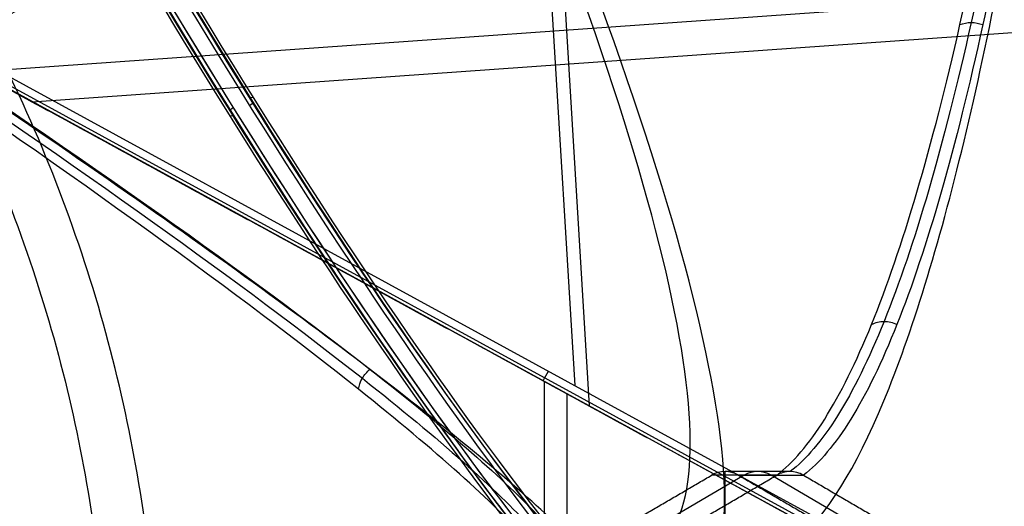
# Model space of a CAD drawing. Header units: millimetres. Extents: x -273 to 273, y -262 to 262.
# Tile 244 of 256: x 102 to 174, y 17 to 53. Entities that reach past the tile are written whole.
import ezdxf

# ---------------------------------------------------------------- set-up
doc = ezdxf.new("R2010")
doc.units = ezdxf.units.MM
doc.header["$MEASUREMENT"] = 0
doc.layers.add('Default', color=7, linetype='Continuous', true_color=0x000000)

# ---------------------------------------------------------------- blocks, each defined once
blk = doc.blocks.new('Block 01')
at = {"layer": 'Default', "color": 9, "true_color": 0xbfbfbf, "extrusion": (0.85774, -0.495217, -0.137993)}
for centre, radius, start, end in [((0, 799.967, 24.913), 80.7, 202.9366, 339.86117), ((0, 799.967, 26.613), 81, 196.22804, 341.76564), ((0, 799.967, 25.213), 81, 202.32293, 339.55352), ((0, 799.967, 24.913), 79.3, 199.59856, 343.51808), ((0, 799.967, 25.213), 79, 198.22951, 343.47212), ((0, 799.967, 26.913), 80.7, 196.27205, 342.5651), ((0, 799.967, 25.213), 79, 258.82755, 343.47212), ((0, 799.967, 24.913), 79.3, 259.3739, 343.51808), ((0, 799.967, 26.613), 79, 196.52788, 343.47212), ((0, 799.967, 26.613), 79, 196.52788, 343.47212), ((0, 799.967, 26.913), 79.3, 196.48192, 343.51808)]:
    blk.add_arc(centre, radius, start, end, dxfattribs=at)
at = {"layer": 'Default', "color": 9, "true_color": 0xbfbfbf, "extrusion": (0.514075, 0.824715, 0.235739)}
for centre, start, end in [((-123.826, 685.642, 190.405), 278.16332, 8.16332), ((-124.024, 687.027, 190.405), 8.16332, 98.16332), ((-125.211, 685.443, 190.405), 188.16332, 278.16332), ((-125.41, 686.829, 190.405), 98.16332, 188.16332)]:
    blk.add_arc(centre, 0.3, start, end, dxfattribs=at)

msp = doc.modelspace()

# ---------------------------------------------------------------- linework, layer by layer
at = {"layer": 'Default', "color": 9, "true_color": 0xbfbfbf}
for p, q in [((139.343, 79.242, -753.061), (142.569, 25.655, -773.033)), ((140.506, 76.021, -748.976), (143.628, 24.155, -768.307)), ((100.091, 48.863, -762.142), (184.996, 54.873, -764.553)), ((93.529, 52.448, -760.46), (187.774, 0.956, -784.622)), ((102.66, 46.538, -757.804), (184.687, 52.344, -760.133)), ((187.38, 0.264, -784.686), (93.135, 51.756, -760.524)), ((93.246, 51.967, -760.538), (187.491, 0.475, -784.7)), ((140.334, 25.968, -772.625), (140.334, -25.968, -772.625)), ((142, 25.044, -767.89), (142, -25.044, -767.89)), ((155.034, 19.053, -582.809), (140.226, 10.392, -585.201)), ((157.426, 19.053, -597.617), (152.643, 19.053, -568.001)), ((158.411, 19.321, -597.442), (153.63, 19.321, -567.841)), ((153.63, 13.856, -567.841), (153.63, 19.321, -567.841)), ((154.617, 19.053, -567.682), (159.4, 19.053, -597.298)), ((171.817, 10.392, -580.098), (157.009, 19.053, -582.49))]:
    msp.add_line(p, q, dxfattribs=at)
at = {"layer": 'Default', "color": 9, "true_color": 0xbfbfbf, "extrusion": (0.854946, 0.5, 0.138084)}
for centre, radius, start, end in [((134.437, -607.282, 51.576), 197.521, 181.36435, 226.6146), ((134.437, -607.282, 51.494), 202.521, 181.28999, 226.65913)]:
    msp.add_arc(centre, radius, start, end, dxfattribs=at)
at = {"layer": 'Default', "color": 9, "true_color": 0xbfbfbf, "extrusion": (0.856159, -0.467773, -0.219501)}
msp.add_arc((90.312, -727.497, 277.506), 2, 263.16133, 286.21308, dxfattribs=at)
at = {"layer": 'Default', "color": 9, "true_color": 0xbfbfbf, "extrusion": (-0.159446, -4.67243e-12, 0.987207)}
msp.add_arc((-17.321, 61.124, -585.072), 2, 150, 210, dxfattribs=at)
at = {"layer": 'Default', "color": 9, "true_color": 0xbfbfbf, "extrusion": (-0.159446, 0, 0.987207)}
msp.add_arc((-17.321, 61.124, -600.072), 2, 150, 210, dxfattribs=at)
at = {"layer": 'Default', "color": 9, "true_color": 0xbfbfbf}
for points, knots in [([(-112.053, 0, -41.671), (-112.053, -112.053, -41.671), (0, -112.053, -41.671), (112.053, -112.053, -41.671), (112.053, 0, -41.671), (112.053, 112.053, -41.671), (0, 112.053, -41.671)], [-528.036741, -528.036741, -528.036741, -352.024494, -352.024494, -176.012247, -176.012247, 0, 0, 0]), ([(0, 108.256, -41.671), (108.256, 108.256, -41.671), (108.256, 0, -41.671), (108.256, -108.256, -41.671), (0, -108.256, -41.671), (-108.256, -108.256, -41.671), (-108.256, 0, -41.671)], [0, 0, 0, 170.047569, 170.047569, 340.095138, 340.095138, 510.142707, 510.142707, 510.142707])]:
    msp.add_rational_spline(points, [1, 0.707106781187, 1, 0.707106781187, 1, 0.707106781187, 1], degree=2, knots=knots, dxfattribs=at)
for points, knots in [([(157.431, 19.056, -597.616), (159.795, 20.848, -612.202), (164.483, 28.308, -641.023), (170.494, 48.706, -677.683), (175.372, 74.488, -707.173), (177.913, 93.231, -722.391), (179.068, 103.288, -729.272)], [-1314.671432, -1314.671432, -1314.671432, -1314.671432, -1267.486608, -1220.301783, -1184.913165, -1149.524555, -1149.524555, -1149.524555, -1149.524555]), ([(179.673, 103.345, -729.09), (178.56, 93.301, -722.194), (176.097, 74.588, -706.948), (171.33, 48.866, -677.432), (165.411, 28.536, -640.783), (160.762, 21.106, -612.001), (158.41, 19.32, -597.441)], [0, 0, 0, 0, 35.012926, 70.025852, 116.709754, 163.377345, 163.377345, 163.377345, 163.377345]), ([(180.305, 103.288, -729.072), (179.236, 93.231, -722.177), (176.857, 74.488, -706.933), (172.202, 48.706, -677.407), (166.367, 28.308, -640.719), (161.743, 20.848, -611.887), (159.395, 19.056, -597.299)], [-189.353565, -189.353565, -189.353565, -189.353565, -153.964953, -118.576332, -71.391504, -24.206688, -24.206688, -24.206688, -24.206688]), ([(158.454, 13.856, -597.714), (160.672, 15.518, -611.443), (162.836, 18.819, -624.838), (166.99, 28.381, -650.555), (168.983, 34.653, -662.902), (172.725, 49.761, -686.067), (174.461, 58.534, -696.814), (177.628, 78.027, -716.422), (179.058, 88.745, -725.281), (180.324, 100.176, -733.118)], [709.935271, 709.935271, 709.935271, 709.935271, 752.393422, 752.393422, 794.836466, 794.836466, 837.156729, 837.156729, 879.495751, 879.495751, 879.495751, 879.495751]), ([(91.69, 52.186, -743.384), (106.705, 42.205, -726.824), (126.986, 27.86, -694.977), (141.689, 14.983, -644.7), (143.432, 11.278, -614.844), (142.612, 10.389, -600.009)], [-189.353565, -189.353565, -189.353565, -189.353565, -118.576327, -71.391502, -24.206688, -24.206688, -24.206688, -24.206688]), ([(91.319, 51.673, -743.361), (106.266, 41.628, -726.794), (126.431, 27.203, -694.945), (141.008, 14.271, -644.72), (142.718, 10.553, -614.915), (141.893, 9.66, -600.109)], [0, 0, 0, 0, 70.21382, 117.023033, 163.815892, 163.815892, 163.815892, 163.815892]), ([(141.631, 8.667, -600.168), (142.458, 9.569, -615.002), (140.747, 13.331, -644.853), (126.156, 26.404, -695.111), (106, 40.969, -726.938), (91.072, 51.102, -743.484)], [-1314.671432, -1314.671432, -1314.671432, -1314.671432, -1267.486618, -1220.301793, -1149.524555, -1149.524555, -1149.524555, -1149.524555]), ([(146.608, 6.928, -599.627), (147.405, 7.759, -613.586), (146.746, 9.41, -627.436), (142.726, 14.191, -654.474), (139.357, 17.327, -667.687), (130.182, 24.88, -692.938), (124.417, 29.268, -704.897), (110.919, 39.014, -727.196), (103.186, 44.373, -737.536), (94.679, 50.088, -746.95)], [709.935271, 709.935271, 709.935271, 709.935271, 752.393422, 752.393422, 794.836466, 794.836466, 837.156729, 837.156729, 879.495751, 879.495751, 879.495751, 879.495751]), ([(265.969, 50.088, -719.285), (254.931, 44.373, -713.027), (244.336, 39.013, -705.647), (224.504, 29.267, -688.732), (215.267, 24.88, -679.196), (198.61, 17.327, -658.117), (191.253, 14.19, -646.637), (178.925, 9.409, -622.239), (173.939, 7.759, -609.301), (170.301, 6.928, -595.8)], [-879.495751, -879.495751, -879.495751, -879.495751, -837.156721, -837.156721, -794.836461, -794.836461, -752.393419, -752.393419, -709.935271, -709.935271, -709.935271, -709.935271]), ([(159.395, 19.056, -597.299), (159.096, 19.228, -597.337), (158.753, 19.32, -597.386), (158.068, 19.32, -597.497), (157.727, 19.228, -597.558), (157.431, 19.056, -597.616)], [-13.64441, -13.64441, -13.64441, -13.64441, -12.578055, -12.578055, -11.511505, -11.511505, -11.511505, -11.511505])]:
    msp.add_open_spline(points, degree=3, knots=knots, dxfattribs=at)
for points, degree in [([(181.808, 100.176, -742.306), (138.985, 75.132, -749.222), (96.163, 50.088, -756.138)], 2), ([(170.907, 52.215, -680.139), (171.156, 52.316, -680.025), (171.722, 52.422, -679.857), (172.311, 52.316, -679.839), (172.584, 52.215, -679.868)], 3), ([(96.163, 50.088, -756.138), (142, 25.044, -767.89), (187.838, 0, -779.642)], 2), ([(164.404, 30.152, -640.483), (164.681, 30.296, -640.381), (165.319, 30.45, -640.216), (165.977, 30.296, -640.171), (166.272, 30.152, -640.182)], 3), ([(126.683, 25.373, -687.28), (126.716, 25.653, -687.201), (126.902, 26.212, -687.094), (127.293, 26.665, -687.108), (127.522, 26.844, -687.144)], 3), ([(137.834, 10.392, -570.392), (145.238, 14.722, -569.197), (152.643, 19.053, -568.001)], 2), ([(142.618, 10.392, -600.009), (150.022, 14.722, -598.813), (157.426, 19.053, -597.617)], 2), ([(154.617, 19.053, -567.682), (162.021, 14.722, -566.486), (169.425, 10.392, -565.29)], 2), ([(157.431, 19.056, -597.616), (157.429, 19.055, -597.616), (157.428, 19.054, -597.617), (157.426, 19.053, -597.617)], 3), ([(159.4, 19.053, -597.298), (159.399, 19.054, -597.298), (159.397, 19.055, -597.299), (159.395, 19.056, -597.299)], 3), ([(159.4, 19.053, -597.298), (166.804, 14.722, -596.102), (174.208, 10.392, -594.906)], 2)]:
    msp.add_open_spline(points, degree=degree, dxfattribs=at)

# ---------------------------------------------------------------- block references
at = {"layer": 'Default', "color": 9, "true_color": 0xbfbfbf, "extrusion": (0, 0, -1), "rotation": 180}
msp.add_blockref('Block 01', (0, 0, -200), dxfattribs=at)

doc.saveas('drawing.dxf')
